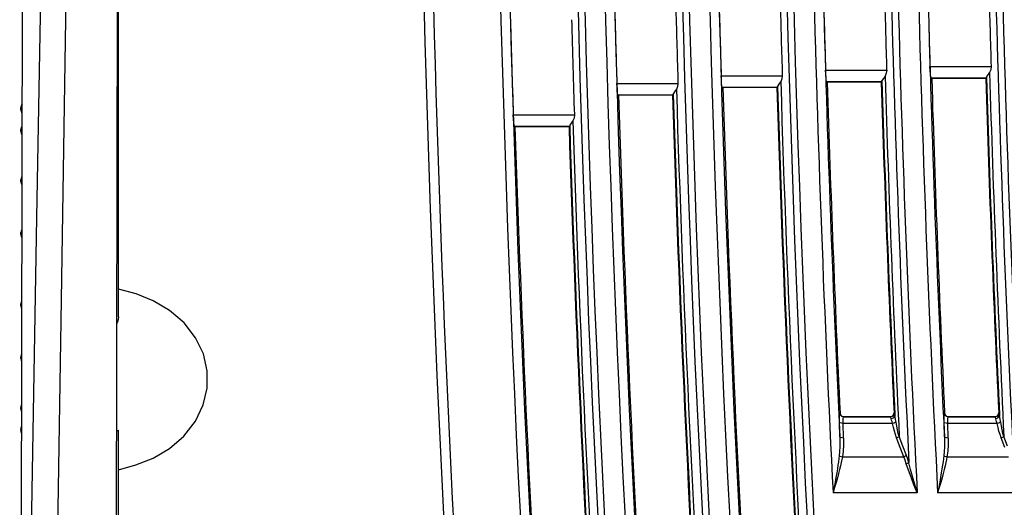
# Model space of a CAD drawing. Header units: millimetres. Extents: x 0 to 700, y 0 to 600.
# Tile 56 of 65: x 514 to 566, y 324 to 350. Entities that reach past the tile are written whole.
import ezdxf

# ---------------------------------------------------------------- set-up
doc = ezdxf.new("R2010")
doc.units = ezdxf.units.MM
doc.header["$LTSCALE"] = 39.111111
doc.layers.get('0').update_dxf_attribs({"linetype": 'CONTINUOUS'})

msp = doc.modelspace()

# ---------------------------------------------------------------- linework, layer by layer
at = {"color": 7, "linetype": 'CONTINUOUS'}
for p, q in [((518.956, 379.38), (518.761, 282.176)), ((518.96, 334.143), (518.96, 378.077)), ((513.93, 366.364), (513.762, 282.923)), ((514.661, 339.386), (515.025, 359.119)), ((515.959, 335.048), (516.309, 356.988)), ((561.669, 347.33), (564.886, 347.33)), ((561.679, 347.111), (561.669, 347.33)), ((564.886, 347.33), (564.866, 347.159)), ((550.679, 346.846), (553.895, 346.846)), ((550.688, 346.627), (550.679, 346.846)), ((553.876, 346.675), (553.813, 346.527)), ((553.895, 346.846), (553.876, 346.675)), ((556.172, 347.142), (559.389, 347.142)), ((556.182, 346.923), (556.172, 347.142)), ((556.196, 346.733), (556.182, 346.923)), ((556.213, 346.6), (556.196, 346.733)), ((559.17, 346.61), (559.231, 346.704)), ((559.231, 346.704), (559.307, 346.824)), ((559.369, 346.971), (559.307, 346.824)), ((559.389, 347.142), (559.369, 346.971)), ((561.693, 346.921), (561.679, 347.111)), ((561.709, 346.788), (561.693, 346.921)), ((561.726, 346.731), (561.709, 346.788)), ((561.726, 346.731), (564.632, 346.731)), ((561.758, 346.701), (561.726, 346.731)), ((564.602, 346.701), (561.758, 346.701)), ((564.602, 346.701), (564.632, 346.731)), ((564.635, 346.736), (564.632, 346.731)), ((564.638, 346.743), (564.635, 346.736)), ((564.638, 346.743), (564.667, 346.798)), ((564.667, 346.798), (564.727, 346.892)), ((564.727, 346.892), (564.804, 347.012)), ((564.866, 347.159), (564.804, 347.012)), ((545.188, 346.441), (548.405, 346.441)), ((545.198, 346.223), (545.188, 346.441)), ((545.212, 346.033), (545.198, 346.223)), ((548.385, 346.271), (548.323, 346.123)), ((548.405, 346.441), (548.385, 346.271)), ((550.702, 346.437), (550.688, 346.627)), ((550.719, 346.304), (550.702, 346.437)), ((550.736, 346.247), (550.719, 346.304)), ((550.736, 346.247), (553.642, 346.247)), ((550.768, 346.216), (550.736, 346.247)), ((553.612, 346.216), (550.768, 346.216)), ((553.612, 346.216), (553.642, 346.247)), ((553.644, 346.252), (553.642, 346.247)), ((553.647, 346.259), (553.644, 346.252)), ((553.647, 346.259), (553.676, 346.314)), ((553.676, 346.314), (553.737, 346.407)), ((553.737, 346.407), (553.813, 346.527)), ((556.229, 346.543), (556.213, 346.6)), ((556.229, 346.543), (559.135, 346.543)), ((556.261, 346.512), (556.229, 346.543)), ((559.105, 346.512), (556.261, 346.512)), ((559.105, 346.512), (559.135, 346.543)), ((559.138, 346.548), (559.135, 346.543)), ((559.141, 346.555), (559.138, 346.548)), ((559.141, 346.555), (559.17, 346.61)), ((545.229, 345.899), (545.212, 346.033)), ((545.246, 345.843), (545.229, 345.899)), ((545.246, 345.843), (548.151, 345.843)), ((545.277, 345.812), (545.246, 345.843)), ((548.122, 345.812), (545.277, 345.812)), ((548.122, 345.812), (548.151, 345.843)), ((548.154, 345.847), (548.151, 345.843)), ((548.157, 345.855), (548.154, 345.847)), ((548.157, 345.855), (548.186, 345.91)), ((548.186, 345.91), (548.247, 346.003)), ((548.247, 346.003), (548.323, 346.123)), ((513.828, 345.127), (513.826, 345.104)), ((513.826, 345.102), (513.827, 345.105)), ((513.827, 345.116), (513.828, 345.121)), ((513.827, 345.111), (513.827, 345.116)), ((513.827, 345.105), (513.827, 345.111)), ((513.831, 345.154), (513.828, 345.127)), ((513.828, 345.121), (513.829, 345.131)), ((513.829, 345.112), (513.828, 345.108)), ((513.828, 345.108), (513.828, 345.105)), ((513.828, 345.105), (513.828, 345.102)), ((513.829, 345.131), (513.83, 345.146)), ((513.83, 345.118), (513.829, 345.112)), ((513.83, 345.146), (513.832, 345.161)), ((513.831, 345.131), (513.83, 345.118)), ((513.834, 345.182), (513.831, 345.154)), ((513.833, 345.144), (513.831, 345.131)), ((513.833, 345.174), (513.835, 345.186)), ((513.834, 345.156), (513.833, 345.144)), ((513.838, 345.212), (513.834, 345.182)), ((513.836, 345.172), (513.834, 345.156)), ((513.835, 345.186), (513.837, 345.2)), ((513.837, 345.187), (513.836, 345.172)), ((513.837, 345.205), (513.838, 345.209)), ((513.837, 345.2), (513.837, 345.205)), ((513.838, 345.197), (513.837, 345.187)), ((513.841, 345.234), (513.838, 345.212)), ((513.838, 345.212), (513.839, 345.215)), ((513.838, 345.209), (513.838, 345.212)), ((513.839, 345.202), (513.838, 345.197)), ((513.839, 345.218), (513.84, 345.218)), ((513.839, 345.217), (513.839, 345.218)), ((513.839, 345.215), (513.839, 345.217)), ((513.84, 345.216), (513.839, 345.212)), ((513.839, 345.212), (513.839, 345.208)), ((513.839, 345.208), (513.839, 345.202)), ((513.856, 345.286), (513.84, 345.217)), ((513.84, 345.218), (513.84, 345.217)), ((513.84, 345.217), (513.84, 345.216)), ((513.846, 345.258), (513.841, 345.234)), ((513.854, 345.282), (513.846, 345.258)), ((513.864, 345.309), (513.854, 345.282)), ((513.888, 345.346), (513.856, 345.286)), ((513.879, 345.337), (513.864, 345.309)), ((513.888, 345.351), (513.879, 345.337)), ((513.824, 345.065), (513.826, 345.097)), ((513.825, 345.083), (513.824, 345.065)), ((513.824, 345.061), (513.824, 345.065)), ((513.824, 345.061), (513.825, 345.056)), ((513.826, 345.104), (513.825, 345.083)), ((513.825, 345.056), (513.826, 345.035)), ((513.826, 345.099), (513.826, 345.102)), ((513.826, 345.098), (513.826, 345.099)), ((513.827, 345.098), (513.826, 345.097)), ((513.826, 345.097), (513.826, 345.098)), ((513.826, 345.097), (513.826, 345.097)), ((513.826, 345.035), (513.829, 345.012)), ((513.828, 345.102), (513.827, 345.1)), ((513.827, 345.1), (513.827, 345.098)), ((513.829, 345.012), (513.835, 344.987)), ((513.835, 344.987), (513.843, 344.962)), ((513.843, 344.962), (513.853, 344.937)), ((513.853, 344.937), (513.865, 344.914)), ((513.865, 344.914), (513.88, 344.89)), ((513.88, 344.89), (513.887, 344.882)), ((539.737, 344.779), (542.954, 344.779)), ((539.747, 344.561), (539.737, 344.779)), ((542.934, 344.609), (542.872, 344.461)), ((542.954, 344.779), (542.934, 344.609)), ((513.84, 344.081), (513.834, 344.047)), ((513.84, 344.079), (513.834, 344.043)), ((513.848, 344.114), (513.84, 344.081)), ((513.847, 344.112), (513.84, 344.079)), ((513.856, 344.111), (513.84, 344.052)), ((513.86, 344.148), (513.847, 344.112)), ((513.861, 344.15), (513.848, 344.114)), ((513.885, 344.159), (513.856, 344.111)), ((513.877, 344.182), (513.86, 344.148)), ((513.878, 344.184), (513.861, 344.15)), ((513.885, 344.195), (513.877, 344.182)), ((513.885, 344.195), (513.878, 344.184)), ((539.761, 344.371), (539.747, 344.561)), ((539.778, 344.238), (539.761, 344.371)), ((539.795, 344.181), (539.778, 344.238)), ((539.795, 344.181), (542.701, 344.181)), ((539.827, 344.15), (539.795, 344.181)), ((542.671, 344.15), (539.827, 344.15)), ((542.671, 344.15), (542.701, 344.181)), ((542.704, 344.185), (542.701, 344.181)), ((542.707, 344.193), (542.704, 344.185)), ((542.707, 344.193), (542.736, 344.248)), ((542.736, 344.248), (542.796, 344.341)), ((542.796, 344.341), (542.872, 344.461)), ((513.826, 343.958), (513.824, 343.92)), ((513.824, 343.92), (513.826, 343.948)), ((513.824, 343.919), (513.824, 343.922)), ((513.824, 343.92), (513.825, 343.904)), ((513.824, 343.919), (513.825, 343.893)), ((513.825, 343.904), (513.826, 343.888)), ((513.825, 343.893), (513.832, 343.85)), ((513.83, 344.005), (513.826, 343.958)), ((513.829, 343.999), (513.826, 343.957)), ((513.826, 343.956), (513.827, 343.962)), ((513.826, 343.952), (513.826, 343.956)), ((513.826, 343.948), (513.826, 343.952)), ((513.826, 343.945), (513.826, 343.948)), ((513.826, 343.943), (513.826, 343.945)), ((513.827, 343.941), (513.826, 343.943)), ((513.827, 343.97), (513.828, 343.976)), ((513.827, 343.962), (513.827, 343.97)), ((513.827, 343.94), (513.827, 343.941)), ((513.828, 343.94), (513.827, 343.94)), ((513.828, 343.987), (513.829, 343.993)), ((513.828, 343.982), (513.828, 343.987)), ((513.828, 343.976), (513.828, 343.982)), ((513.829, 343.945), (513.828, 343.943)), ((513.828, 343.943), (513.828, 343.941)), ((513.828, 343.941), (513.828, 343.94)), ((513.834, 344.043), (513.829, 343.999)), ((513.829, 343.993), (513.83, 344.001)), ((513.83, 343.949), (513.829, 343.945)), ((513.834, 344.047), (513.83, 344.005)), ((513.83, 344.008), (513.831, 344.016)), ((513.83, 344.001), (513.83, 344.008)), ((513.831, 343.953), (513.83, 343.949)), ((513.831, 344.016), (513.832, 344.023)), ((513.832, 343.963), (513.831, 343.958)), ((513.831, 343.958), (513.831, 343.953)), ((513.831, 343.854), (513.832, 343.846)), ((513.832, 344.023), (513.833, 344.029)), ((513.833, 343.969), (513.832, 343.963)), ((513.832, 343.85), (513.844, 343.809)), ((513.832, 343.846), (513.841, 343.816)), ((513.833, 344.034), (513.834, 344.039)), ((513.833, 344.029), (513.833, 344.034)), ((513.834, 343.974), (513.833, 343.969)), ((513.834, 344.039), (513.835, 344.044)), ((513.835, 343.986), (513.834, 343.979)), ((513.834, 343.979), (513.834, 343.974)), ((513.835, 344.044), (513.836, 344.049)), ((513.836, 343.994), (513.835, 343.986)), ((513.836, 344.049), (513.837, 344.053)), ((513.837, 344.003), (513.836, 343.994)), ((513.837, 344.056), (513.838, 344.058)), ((513.837, 344.053), (513.837, 344.056)), ((513.838, 344.016), (513.837, 344.01)), ((513.837, 344.01), (513.837, 344.003)), ((513.838, 344.059), (513.839, 344.06)), ((513.838, 344.058), (513.838, 344.059)), ((513.839, 344.028), (513.838, 344.021)), ((513.838, 344.021), (513.838, 344.016)), ((513.839, 344.06), (513.839, 344.059)), ((513.839, 344.059), (513.839, 344.058)), ((513.839, 344.058), (513.84, 344.056)), ((513.84, 344.048), (513.839, 344.043)), ((513.839, 344.043), (513.839, 344.036)), ((513.839, 344.036), (513.839, 344.028)), ((513.84, 344.056), (513.84, 344.054)), ((513.84, 344.054), (513.84, 344.052)), ((513.84, 344.052), (513.84, 344.048)), ((513.841, 343.816), (513.853, 343.786)), ((513.844, 343.809), (513.86, 343.772)), ((513.853, 343.786), (513.87, 343.756)), ((513.86, 343.772), (513.882, 343.737)), ((513.87, 343.756), (513.884, 343.735)), ((513.882, 343.737), (513.884, 343.734)), ((513.858, 341.491), (513.843, 341.45)), ((513.878, 341.53), (513.858, 341.491)), ((513.88, 341.532), (513.878, 341.53)), ((513.825, 341.305), (513.824, 341.283)), ((513.824, 341.283), (513.826, 341.3)), ((513.824, 341.282), (513.824, 341.283)), ((513.824, 341.282), (513.825, 341.264)), ((513.828, 341.359), (513.825, 341.305)), ((513.825, 341.264), (513.827, 341.234)), ((513.826, 341.311), (513.827, 341.319)), ((513.826, 341.301), (513.826, 341.311)), ((513.826, 341.296), (513.826, 341.301)), ((513.826, 341.292), (513.826, 341.296)), ((513.827, 341.287), (513.826, 341.292)), ((513.827, 341.335), (513.828, 341.341)), ((513.827, 341.327), (513.827, 341.335)), ((513.827, 341.319), (513.827, 341.327)), ((513.827, 341.282), (513.827, 341.287)), ((513.828, 341.279), (513.827, 341.282)), ((513.827, 341.234), (513.832, 341.201)), ((513.834, 341.408), (513.828, 341.359)), ((513.828, 341.346), (513.829, 341.352)), ((513.828, 341.341), (513.828, 341.346)), ((513.828, 341.277), (513.828, 341.279)), ((513.828, 341.276), (513.828, 341.277)), ((513.829, 341.276), (513.828, 341.276)), ((513.829, 341.352), (513.83, 341.358)), ((513.83, 341.276), (513.829, 341.276)), ((513.83, 341.365), (513.831, 341.371)), ((513.83, 341.358), (513.83, 341.365)), ((513.831, 341.28), (513.83, 341.278)), ((513.83, 341.278), (513.83, 341.276)), ((513.831, 341.371), (513.832, 341.377)), ((513.832, 341.282), (513.831, 341.28)), ((513.832, 341.377), (513.833, 341.381)), ((513.833, 341.285), (513.832, 341.282)), ((513.832, 341.201), (513.84, 341.169)), ((513.833, 341.384), (513.834, 341.387)), ((513.833, 341.381), (513.833, 341.384)), ((513.834, 341.292), (513.833, 341.288)), ((513.833, 341.288), (513.833, 341.285)), ((513.843, 341.45), (513.834, 341.408)), ((513.834, 341.387), (513.835, 341.389)), ((513.835, 341.298), (513.834, 341.292)), ((513.835, 341.389), (513.836, 341.391)), ((513.836, 341.304), (513.835, 341.298)), ((513.836, 341.391), (513.837, 341.392)), ((513.837, 341.311), (513.836, 341.304)), ((513.837, 341.392), (513.837, 341.392)), ((513.837, 341.392), (513.838, 341.391)), ((513.838, 341.324), (513.837, 341.318)), ((513.837, 341.318), (513.837, 341.311)), ((513.838, 341.391), (513.838, 341.39)), ((513.838, 341.39), (513.839, 341.387)), ((513.839, 341.335), (513.838, 341.329)), ((513.838, 341.329), (513.838, 341.324)), ((513.839, 341.387), (513.839, 341.382)), ((513.839, 341.382), (513.839, 341.377)), ((513.839, 341.377), (513.84, 341.372)), ((513.84, 341.356), (513.839, 341.349)), ((513.839, 341.349), (513.839, 341.342)), ((513.839, 341.342), (513.839, 341.335)), ((513.856, 341.405), (513.84, 341.367)), ((513.84, 341.372), (513.84, 341.367)), ((513.84, 341.367), (513.84, 341.362)), ((513.84, 341.362), (513.84, 341.356)), ((513.84, 341.169), (513.853, 341.136)), ((513.853, 341.136), (513.87, 341.103)), ((513.88, 341.429), (513.856, 341.405)), ((513.87, 341.103), (513.879, 341.09)), ((513.87, 341.103), (513.879, 341.09)), ((514.321, 319.398), (514.661, 339.386)), ((513.825, 338.537), (513.824, 338.518)), ((513.824, 338.518), (513.826, 338.525)), ((513.824, 338.519), (513.824, 338.508)), ((513.824, 338.509), (513.826, 338.467)), ((513.824, 338.508), (513.827, 338.464)), ((513.827, 338.585), (513.825, 338.536)), ((513.827, 338.588), (513.826, 338.559)), ((513.826, 338.537), (513.827, 338.546)), ((513.826, 338.531), (513.826, 338.537)), ((513.826, 338.526), (513.826, 338.531)), ((513.826, 338.52), (513.826, 338.526)), ((513.826, 338.515), (513.826, 338.52)), ((513.827, 338.508), (513.826, 338.515)), ((513.826, 338.467), (513.832, 338.426)), ((513.833, 338.628), (513.827, 338.588)), ((513.832, 338.626), (513.827, 338.585)), ((513.827, 338.554), (513.828, 338.561)), ((513.827, 338.546), (513.827, 338.554)), ((513.827, 338.501), (513.827, 338.508)), ((513.828, 338.496), (513.827, 338.501)), ((513.827, 338.464), (513.832, 338.423)), ((513.828, 338.571), (513.829, 338.575)), ((513.828, 338.566), (513.828, 338.571)), ((513.828, 338.561), (513.828, 338.566)), ((513.828, 338.492), (513.828, 338.496)), ((513.828, 338.49), (513.828, 338.492)), ((513.829, 338.487), (513.828, 338.49)), ((513.829, 338.575), (513.83, 338.58)), ((513.83, 338.485), (513.829, 338.487)), ((513.83, 338.585), (513.831, 338.589)), ((513.83, 338.58), (513.83, 338.585)), ((513.831, 338.483), (513.83, 338.485)), ((513.831, 338.589), (513.832, 338.592)), ((513.832, 338.483), (513.831, 338.482)), ((513.831, 338.482), (513.831, 338.483)), ((513.842, 338.668), (513.832, 338.626)), ((513.832, 338.592), (513.833, 338.594)), ((513.833, 338.483), (513.832, 338.483)), ((513.832, 338.426), (513.843, 338.384)), ((513.832, 338.423), (513.844, 338.381)), ((513.842, 338.67), (513.833, 338.628)), ((513.833, 338.595), (513.834, 338.596)), ((513.833, 338.594), (513.833, 338.595)), ((513.834, 338.485), (513.833, 338.483)), ((513.834, 338.596), (513.835, 338.596)), ((513.835, 338.49), (513.834, 338.487)), ((513.834, 338.487), (513.834, 338.485)), ((513.835, 338.596), (513.836, 338.595)), ((513.836, 338.495), (513.835, 338.49)), ((513.836, 338.595), (513.837, 338.593)), ((513.837, 338.5), (513.836, 338.495)), ((513.837, 338.593), (513.837, 338.59)), ((513.837, 338.59), (513.838, 338.587)), ((513.838, 338.51), (513.837, 338.505)), ((513.837, 338.505), (513.837, 338.5)), ((513.838, 338.587), (513.838, 338.585)), ((513.838, 338.585), (513.839, 338.581)), ((513.839, 338.521), (513.838, 338.515)), ((513.838, 338.515), (513.838, 338.51)), ((513.839, 338.581), (513.839, 338.576)), ((513.839, 338.576), (513.839, 338.569)), ((513.839, 338.569), (513.84, 338.563)), ((513.84, 338.546), (513.839, 338.539)), ((513.839, 338.539), (513.839, 338.53)), ((513.839, 338.53), (513.839, 338.521)), ((513.856, 338.568), (513.84, 338.553)), ((513.84, 338.563), (513.84, 338.558)), ((513.84, 338.558), (513.84, 338.552)), ((513.84, 338.552), (513.84, 338.546)), ((513.86, 338.715), (513.842, 338.67)), ((513.859, 338.714), (513.842, 338.668)), ((513.843, 338.384), (513.861, 338.341)), ((513.844, 338.381), (513.862, 338.34)), ((513.874, 338.575), (513.856, 338.568)), ((513.874, 338.74), (513.859, 338.714)), ((513.874, 338.74), (513.86, 338.715)), ((513.861, 338.341), (513.873, 338.32)), ((513.862, 338.34), (513.873, 338.32)), ((519.884, 335.36), (518.96, 335.609)), ((520.792, 334.993), (519.884, 335.36)), ((513.827, 334.844), (513.824, 334.8)), ((513.824, 334.8), (513.824, 334.788)), ((513.824, 334.788), (513.825, 334.769)), ((513.824, 334.788), (513.826, 334.781)), ((513.825, 334.769), (513.827, 334.72)), ((513.826, 334.793), (513.827, 334.799)), ((513.826, 334.787), (513.826, 334.793)), ((513.826, 334.782), (513.826, 334.787)), ((513.826, 334.776), (513.826, 334.782)), ((513.826, 334.77), (513.826, 334.776)), ((513.827, 334.762), (513.826, 334.77)), ((513.832, 334.884), (513.827, 334.844)), ((513.827, 334.812), (513.828, 334.815)), ((513.827, 334.806), (513.827, 334.812)), ((513.827, 334.799), (513.827, 334.806)), ((513.827, 334.753), (513.827, 334.762)), ((513.828, 334.747), (513.827, 334.753)), ((513.828, 334.818), (513.829, 334.82)), ((513.828, 334.815), (513.828, 334.818)), ((513.828, 334.742), (513.828, 334.747)), ((513.828, 334.737), (513.828, 334.742)), ((513.829, 334.82), (513.83, 334.823)), ((513.83, 334.824), (513.831, 334.825)), ((513.83, 334.823), (513.83, 334.824)), ((513.831, 334.825), (513.832, 334.825)), ((513.844, 334.926), (513.832, 334.884)), ((513.832, 334.825), (513.833, 334.824)), ((513.833, 334.824), (513.833, 334.823)), ((513.833, 334.823), (513.834, 334.821)), ((513.834, 334.821), (513.835, 334.818)), ((513.835, 334.818), (513.836, 334.813)), ((513.836, 334.813), (513.837, 334.808)), ((513.837, 334.808), (513.837, 334.803)), ((513.837, 334.803), (513.838, 334.798)), ((513.838, 334.798), (513.838, 334.793)), ((513.838, 334.793), (513.839, 334.787)), ((513.839, 334.787), (513.839, 334.778)), ((513.839, 334.778), (513.839, 334.769)), ((513.839, 334.769), (513.84, 334.762)), ((513.84, 334.745), (513.839, 334.738)), ((513.84, 334.762), (513.84, 334.755)), ((513.856, 334.741), (513.84, 334.756)), ((513.84, 334.755), (513.84, 334.75)), ((513.84, 334.75), (513.84, 334.745)), ((513.862, 334.968), (513.844, 334.926)), ((513.867, 334.977), (513.862, 334.968)), ((515.621, 312.788), (515.959, 335.048)), ((521.652, 334.486), (520.792, 334.993)), ((513.827, 334.72), (513.833, 334.679)), ((513.829, 334.732), (513.828, 334.737)), ((513.83, 334.728), (513.829, 334.732)), ((513.83, 334.723), (513.83, 334.728)), ((513.831, 334.719), (513.83, 334.723)), ((513.832, 334.716), (513.831, 334.719)), ((513.833, 334.714), (513.832, 334.716)), ((513.833, 334.712), (513.833, 334.714)), ((513.834, 334.712), (513.833, 334.712)), ((513.833, 334.679), (513.842, 334.638)), ((513.835, 334.712), (513.834, 334.712)), ((513.836, 334.713), (513.835, 334.712)), ((513.837, 334.715), (513.836, 334.713)), ((513.838, 334.72), (513.837, 334.717)), ((513.837, 334.717), (513.837, 334.715)), ((513.839, 334.727), (513.838, 334.723)), ((513.838, 334.723), (513.838, 334.72)), ((513.839, 334.738), (513.839, 334.732)), ((513.839, 334.732), (513.839, 334.727)), ((513.842, 334.638), (513.86, 334.593)), ((513.866, 334.736), (513.856, 334.741)), ((513.86, 334.593), (513.866, 334.582)), ((522.414, 333.831), (521.652, 334.486)), ((518.912, 333.889), (518.864, 333.804)), ((518.948, 334.008), (518.912, 333.889)), ((518.96, 334.143), (518.948, 334.008)), ((523.022, 333.048), (522.414, 333.831)), ((523.428, 332.193), (523.022, 333.048)), ((513.853, 332.172), (513.84, 332.139)), ((513.852, 332.171), (513.84, 332.137)), ((513.861, 332.188), (513.852, 332.171)), ((523.631, 331.298), (523.428, 332.193)), ((513.825, 332.044), (513.824, 332.024)), ((513.824, 332.025), (513.824, 332.025)), ((513.824, 332.024), (513.826, 332.006)), ((513.824, 332.024), (513.824, 332.024)), ((513.824, 332.023), (513.825, 332.002)), ((513.827, 332.074), (513.825, 332.042)), ((513.825, 332.002), (513.828, 331.948)), ((513.826, 332.016), (513.827, 332.021)), ((513.826, 332.011), (513.826, 332.016)), ((513.826, 332.007), (513.826, 332.011)), ((513.826, 332.002), (513.826, 332.007)), ((513.826, 331.996), (513.826, 332.002)), ((513.827, 331.988), (513.826, 331.996)), ((513.832, 332.106), (513.827, 332.074)), ((513.831, 332.104), (513.827, 332.072)), ((513.827, 332.026), (513.828, 332.029)), ((513.827, 332.021), (513.827, 332.026)), ((513.827, 331.979), (513.827, 331.988)), ((513.828, 331.972), (513.827, 331.979)), ((513.828, 332.031), (513.829, 332.032)), ((513.828, 332.03), (513.828, 332.031)), ((513.828, 332.029), (513.828, 332.03)), ((513.828, 331.966), (513.828, 331.972)), ((513.828, 331.961), (513.828, 331.966)), ((513.829, 331.955), (513.828, 331.961)), ((513.828, 331.948), (513.834, 331.901)), ((513.829, 332.032), (513.83, 332.031)), ((513.83, 331.948), (513.829, 331.955)), ((513.83, 332.031), (513.83, 332.03)), ((513.83, 332.03), (513.831, 332.028)), ((513.831, 331.942), (513.83, 331.948)), ((513.84, 332.137), (513.831, 332.104)), ((513.831, 332.028), (513.832, 332.026)), ((513.831, 331.936), (513.831, 331.942)), ((513.832, 331.931), (513.831, 331.936)), ((513.84, 332.139), (513.832, 332.106)), ((513.832, 332.026), (513.833, 332.023)), ((513.833, 331.927), (513.832, 331.931)), ((513.833, 332.023), (513.833, 332.02)), ((513.833, 332.02), (513.834, 332.016)), ((513.834, 331.923), (513.833, 331.927)), ((513.834, 332.016), (513.835, 332.01)), ((513.834, 331.921), (513.834, 331.923)), ((513.835, 331.919), (513.834, 331.921)), ((513.834, 331.901), (513.843, 331.859)), ((513.835, 332.01), (513.836, 332.004)), ((513.836, 331.917), (513.835, 331.919)), ((513.836, 332.004), (513.837, 331.997)), ((513.837, 331.916), (513.836, 331.917)), ((513.837, 331.997), (513.837, 331.99)), ((513.837, 331.99), (513.838, 331.984)), ((513.838, 331.917), (513.837, 331.916)), ((513.837, 331.916), (513.837, 331.916)), ((513.838, 331.984), (513.838, 331.979)), ((513.838, 331.979), (513.839, 331.973)), ((513.839, 331.921), (513.838, 331.918)), ((513.838, 331.918), (513.838, 331.917)), ((513.839, 331.973), (513.839, 331.966)), ((513.839, 331.966), (513.839, 331.958)), ((513.839, 331.958), (513.84, 331.951)), ((513.84, 331.936), (513.839, 331.931)), ((513.839, 331.931), (513.839, 331.925)), ((513.839, 331.925), (513.839, 331.921)), ((513.84, 331.951), (513.84, 331.946)), ((513.84, 331.946), (513.84, 331.941)), ((513.84, 331.941), (513.84, 331.936)), ((513.856, 331.904), (513.84, 331.941)), ((513.843, 331.859), (513.857, 331.818)), ((513.861, 331.899), (513.856, 331.904)), ((513.857, 331.818), (513.86, 331.812)), ((523.63, 330.4), (523.631, 331.298)), ((523.425, 329.506), (523.63, 330.4)), ((513.825, 329.403), (513.824, 329.388)), ((513.824, 329.388), (513.824, 329.386)), ((513.824, 329.386), (513.826, 329.359)), ((513.824, 329.386), (513.826, 329.346)), ((513.832, 329.458), (513.825, 329.415)), ((513.827, 329.432), (513.825, 329.403)), ((513.825, 329.415), (513.825, 329.408)), ((513.826, 329.364), (513.827, 329.366)), ((513.826, 329.362), (513.826, 329.364)), ((513.826, 329.36), (513.826, 329.362)), ((513.826, 329.356), (513.826, 329.36)), ((513.826, 329.352), (513.826, 329.356)), ((513.827, 329.346), (513.826, 329.352)), ((513.826, 329.346), (513.83, 329.3)), ((513.832, 329.461), (513.827, 329.432)), ((513.827, 329.367), (513.828, 329.367)), ((513.827, 329.366), (513.827, 329.367)), ((513.827, 329.338), (513.827, 329.346)), ((513.828, 329.332), (513.827, 329.338)), ((513.828, 329.367), (513.828, 329.367)), ((513.828, 329.367), (513.828, 329.365)), ((513.828, 329.365), (513.829, 329.363)), ((513.828, 329.326), (513.828, 329.332)), ((513.828, 329.321), (513.828, 329.326)), ((513.829, 329.314), (513.828, 329.321)), ((513.829, 329.363), (513.83, 329.36)), ((513.83, 329.307), (513.829, 329.314)), ((513.83, 329.36), (513.83, 329.355)), ((513.83, 329.355), (513.831, 329.35)), ((513.83, 329.3), (513.83, 329.307)), ((513.831, 329.292), (513.83, 329.3)), ((513.83, 329.3), (513.835, 329.258)), ((513.831, 329.35), (513.832, 329.345)), ((513.832, 329.285), (513.831, 329.292)), ((513.841, 329.491), (513.832, 329.461)), ((513.832, 329.459), (513.832, 329.458)), ((513.832, 329.345), (513.833, 329.34)), ((513.833, 329.279), (513.832, 329.285)), ((513.833, 329.34), (513.833, 329.335)), ((513.833, 329.335), (513.834, 329.329)), ((513.833, 329.274), (513.833, 329.279)), ((513.834, 329.269), (513.833, 329.274)), ((513.834, 329.329), (513.835, 329.322)), ((513.835, 329.264), (513.834, 329.269)), ((513.835, 329.322), (513.836, 329.314)), ((513.836, 329.259), (513.835, 329.264)), ((513.835, 329.258), (513.84, 329.225)), ((513.836, 329.314), (513.837, 329.306)), ((513.837, 329.255), (513.836, 329.259)), ((513.837, 329.306), (513.837, 329.299)), ((513.837, 329.299), (513.838, 329.292)), ((513.837, 329.252), (513.837, 329.255)), ((513.838, 329.249), (513.837, 329.252)), ((513.838, 329.292), (513.838, 329.287)), ((513.838, 329.287), (513.839, 329.282)), ((513.838, 329.248), (513.838, 329.249)), ((513.839, 329.248), (513.838, 329.248)), ((513.839, 329.282), (513.839, 329.276)), ((513.839, 329.276), (513.839, 329.269)), ((513.839, 329.269), (513.84, 329.263)), ((513.84, 329.251), (513.839, 329.249)), ((513.839, 329.249), (513.839, 329.248)), ((513.839, 329.248), (513.839, 329.248)), ((513.84, 329.263), (513.84, 329.259)), ((513.84, 329.259), (513.84, 329.256)), ((513.84, 329.256), (513.84, 329.254)), ((513.855, 329.201), (513.84, 329.256)), ((513.84, 329.254), (513.84, 329.251)), ((513.84, 329.225), (513.848, 329.192)), ((513.853, 329.522), (513.841, 329.491)), ((513.848, 329.192), (513.855, 329.174)), ((513.856, 329.527), (513.853, 329.522)), ((523.017, 328.653), (523.425, 329.506)), ((556.907, 328.995), (556.914, 329.045)), ((556.914, 329.045), (556.922, 329.067)), ((556.922, 329.067), (556.933, 329.079)), ((556.952, 328.972), (556.922, 329.067)), ((556.933, 329.079), (556.963, 328.983)), ((559.755, 328.994), (559.778, 329.098)), ((559.79, 329.086), (559.766, 328.983)), ((559.79, 329.086), (559.778, 329.098)), ((559.805, 329.046), (559.79, 329.086)), ((559.822, 328.956), (559.805, 329.046)), ((562.413, 328.995), (562.42, 329.045)), ((562.42, 329.045), (562.428, 329.067)), ((562.428, 329.067), (562.439, 329.079)), ((562.458, 328.972), (562.428, 329.067)), ((562.439, 329.079), (562.469, 328.983)), ((565.261, 328.994), (565.284, 329.098)), ((565.296, 329.086), (565.273, 328.983)), ((565.296, 329.086), (565.284, 329.098)), ((565.311, 329.046), (565.296, 329.086)), ((565.328, 328.956), (565.311, 329.046)), ((522.409, 327.872), (523.017, 328.653)), ((556.9, 328.822), (556.902, 328.92)), ((556.9, 328.707), (556.9, 328.822)), ((556.901, 328.59), (556.9, 328.707)), ((556.933, 328.562), (556.901, 328.59)), ((556.92, 327.83), (556.901, 328.59)), ((556.902, 328.92), (556.907, 328.995)), ((557.005, 328.542), (556.933, 328.562)), ((557.025, 328.903), (556.952, 328.972)), ((556.963, 328.983), (557.036, 328.914)), ((557.101, 328.537), (557.005, 328.542)), ((557.121, 328.877), (557.025, 328.903)), ((557.036, 328.914), (557.133, 328.889)), ((557.099, 328.702), (557.101, 328.772)), ((557.099, 328.619), (557.099, 328.702)), ((557.101, 328.537), (557.099, 328.619)), ((557.101, 328.772), (557.106, 328.826)), ((559.7, 328.537), (557.101, 328.537)), ((557.119, 327.765), (557.101, 328.537)), ((557.106, 328.826), (557.113, 328.861)), ((557.113, 328.861), (557.121, 328.877)), ((557.121, 328.877), (557.133, 328.889)), ((559.591, 328.877), (557.121, 328.877)), ((557.133, 328.889), (559.579, 328.889)), ((559.579, 328.889), (559.682, 328.917)), ((559.591, 328.877), (559.579, 328.889)), ((559.693, 328.906), (559.591, 328.877)), ((559.606, 328.849), (559.591, 328.877)), ((559.622, 328.784), (559.606, 328.849)), ((559.722, 328.811), (559.622, 328.784)), ((559.642, 328.714), (559.622, 328.784)), ((559.671, 328.631), (559.642, 328.714)), ((559.7, 328.537), (559.671, 328.631)), ((559.682, 328.917), (559.755, 328.994)), ((559.766, 328.983), (559.693, 328.906)), ((559.777, 328.555), (559.7, 328.537)), ((559.744, 328.323), (559.7, 328.537)), ((559.795, 328.874), (559.722, 328.811)), ((559.842, 328.58), (559.777, 328.555)), ((559.822, 328.956), (559.795, 328.874)), ((559.838, 328.857), (559.822, 328.956)), ((559.861, 328.74), (559.838, 328.857)), ((559.884, 328.608), (559.842, 328.58)), ((559.884, 328.608), (559.861, 328.74)), ((559.92, 328.395), (559.884, 328.608)), ((562.406, 328.822), (562.408, 328.92)), ((562.406, 328.706), (562.406, 328.822)), ((562.408, 328.59), (562.406, 328.706)), ((562.408, 328.92), (562.413, 328.995)), ((562.439, 328.562), (562.408, 328.59)), ((562.426, 327.83), (562.408, 328.59)), ((562.512, 328.542), (562.439, 328.562)), ((562.531, 328.903), (562.458, 328.972)), ((562.469, 328.983), (562.542, 328.914)), ((562.607, 328.537), (562.512, 328.542)), ((562.627, 328.877), (562.531, 328.903)), ((562.542, 328.914), (562.639, 328.889)), ((562.605, 328.702), (562.608, 328.772)), ((562.605, 328.619), (562.605, 328.702)), ((562.607, 328.537), (562.605, 328.619)), ((565.206, 328.537), (562.607, 328.537)), ((562.626, 327.765), (562.607, 328.537)), ((562.608, 328.772), (562.612, 328.826)), ((562.612, 328.826), (562.619, 328.861)), ((562.619, 328.861), (562.627, 328.877)), ((562.627, 328.877), (562.639, 328.889)), ((565.097, 328.877), (562.627, 328.877)), ((562.639, 328.889), (565.085, 328.889)), ((565.085, 328.889), (565.188, 328.917)), ((565.097, 328.877), (565.085, 328.889)), ((565.199, 328.906), (565.097, 328.877)), ((565.112, 328.849), (565.097, 328.877)), ((565.128, 328.784), (565.112, 328.849)), ((565.228, 328.811), (565.128, 328.784)), ((565.149, 328.714), (565.128, 328.784)), ((565.177, 328.631), (565.149, 328.714)), ((565.206, 328.537), (565.177, 328.631)), ((565.188, 328.917), (565.261, 328.994)), ((565.273, 328.983), (565.199, 328.906)), ((565.283, 328.555), (565.206, 328.537)), ((565.25, 328.323), (565.206, 328.537)), ((565.301, 328.874), (565.228, 328.811)), ((565.348, 328.58), (565.283, 328.555)), ((565.328, 328.956), (565.301, 328.874)), ((565.344, 328.857), (565.328, 328.956)), ((565.367, 328.741), (565.344, 328.857)), ((565.39, 328.609), (565.348, 328.58)), ((565.39, 328.609), (565.367, 328.741)), ((565.426, 328.395), (565.39, 328.609)), ((513.826, 328.27), (513.824, 328.247)), ((513.824, 328.247), (513.824, 328.243)), ((513.824, 328.243), (513.824, 328.24)), ((513.824, 328.24), (513.826, 328.21)), ((513.824, 328.24), (513.825, 328.22)), ((513.826, 328.275), (513.825, 328.261)), ((513.825, 328.225), (513.825, 328.221)), ((513.825, 328.221), (513.827, 328.197)), ((513.83, 328.301), (513.826, 328.275)), ((513.829, 328.296), (513.826, 328.27)), ((513.826, 328.211), (513.826, 328.211)), ((513.826, 328.21), (513.826, 328.211)), ((513.826, 328.211), (513.827, 328.21)), ((513.826, 328.208), (513.826, 328.21)), ((513.826, 328.206), (513.826, 328.208)), ((513.827, 328.202), (513.826, 328.206)), ((513.827, 328.21), (513.827, 328.208)), ((513.827, 328.208), (513.828, 328.206)), ((513.827, 328.196), (513.827, 328.202)), ((513.827, 328.198), (513.829, 328.172)), ((513.828, 328.191), (513.827, 328.196)), ((513.828, 328.206), (513.828, 328.203)), ((513.828, 328.203), (513.828, 328.2)), ((513.828, 328.2), (513.829, 328.196)), ((513.828, 328.186), (513.828, 328.191)), ((513.83, 328.168), (513.828, 328.182)), ((513.835, 328.323), (513.829, 328.296)), ((513.829, 328.196), (513.83, 328.184)), ((513.829, 328.174), (513.832, 328.142)), ((513.836, 328.327), (513.83, 328.301)), ((513.83, 328.184), (513.832, 328.17)), ((513.832, 328.17), (513.833, 328.159)), ((513.832, 328.148), (513.836, 328.113)), ((513.833, 328.139), (513.832, 328.146)), ((513.833, 328.159), (513.835, 328.145)), ((513.836, 328.114), (513.834, 328.127)), ((513.844, 328.351), (513.835, 328.323)), ((513.835, 328.145), (513.837, 328.129)), ((513.835, 328.119), (513.839, 328.089)), ((513.846, 328.354), (513.836, 328.327)), ((513.837, 328.129), (513.838, 328.116)), ((513.837, 328.102), (513.837, 328.107)), ((513.838, 328.099), (513.837, 328.102)), ((513.838, 328.116), (513.838, 328.112)), ((513.838, 328.112), (513.839, 328.107)), ((513.838, 328.096), (513.838, 328.099)), ((513.839, 328.093), (513.838, 328.096)), ((513.839, 328.107), (513.839, 328.103)), ((513.839, 328.103), (513.839, 328.098)), ((513.839, 328.098), (513.84, 328.094)), ((513.839, 328.091), (513.839, 328.093)), ((513.839, 328.089), (513.839, 328.091)), ((513.839, 328.091), (513.842, 328.07)), ((513.84, 328.089), (513.839, 328.089)), ((513.839, 328.089), (513.843, 328.067)), ((513.84, 328.094), (513.84, 328.092)), ((513.84, 328.092), (513.84, 328.09)), ((513.84, 328.09), (513.84, 328.089)), ((513.853, 328.036), (513.84, 328.09)), ((513.842, 328.07), (513.847, 328.047)), ((513.843, 328.067), (513.848, 328.044)), ((513.853, 328.371), (513.844, 328.351)), ((513.853, 328.371), (513.846, 328.354)), ((513.847, 328.047), (513.853, 328.028)), ((513.848, 328.044), (513.853, 328.028)), ((518.853, 328.135), (518.96, 328.175)), ((518.96, 282.354), (518.96, 328.175)), ((559.794, 328.126), (559.744, 328.323)), ((559.848, 327.943), (559.794, 328.126)), ((559.959, 328.197), (559.92, 328.395)), ((560.002, 328.013), (559.959, 328.197)), ((560.049, 327.843), (560.002, 328.013)), ((565.3, 328.126), (565.25, 328.323)), ((565.354, 327.943), (565.3, 328.126)), ((565.465, 328.197), (565.426, 328.395)), ((565.508, 328.013), (565.465, 328.197)), ((565.555, 327.843), (565.508, 328.013)), ((521.648, 327.219), (522.409, 327.872)), ((556.952, 327.793), (556.92, 327.83)), ((556.92, 327.83), (556.924, 327.556)), ((556.924, 327.556), (556.92, 327.299)), ((557.024, 327.777), (556.952, 327.793)), ((557.119, 327.765), (557.024, 327.777)), ((557.119, 327.765), (557.117, 327.407)), ((559.908, 327.773), (559.848, 327.943)), ((559.96, 327.794), (559.908, 327.773)), ((560.098, 327.275), (559.908, 327.773)), ((560.009, 327.817), (559.96, 327.794)), ((560.049, 327.843), (560.009, 327.817)), ((560.239, 327.345), (560.049, 327.843)), ((562.458, 327.793), (562.426, 327.83)), ((562.426, 327.83), (562.43, 327.556)), ((562.43, 327.556), (562.426, 327.299)), ((562.53, 327.777), (562.458, 327.793)), ((562.626, 327.765), (562.53, 327.777)), ((562.626, 327.765), (562.623, 327.407)), ((565.414, 327.773), (565.354, 327.943)), ((565.466, 327.794), (565.414, 327.773)), ((565.604, 327.275), (565.414, 327.773)), ((565.515, 327.818), (565.466, 327.794)), ((565.555, 327.843), (565.515, 327.818)), ((565.745, 327.345), (565.555, 327.843)), ((520.789, 326.714), (521.648, 327.219)), ((556.908, 327.058), (556.888, 326.833)), ((556.92, 327.299), (556.908, 327.058)), ((557.095, 327.079), (557.056, 326.778)), ((557.117, 327.407), (557.095, 327.079)), ((560.288, 326.778), (560.098, 327.275)), ((560.429, 326.848), (560.239, 327.345)), ((562.414, 327.058), (562.395, 326.833)), ((562.426, 327.299), (562.414, 327.058)), ((562.602, 327.079), (562.562, 326.778)), ((562.623, 327.407), (562.602, 327.079)), ((519.882, 326.347), (520.789, 326.714)), ((556.85, 326.517), (556.824, 326.336)), ((556.871, 326.682), (556.85, 326.517)), ((556.888, 326.833), (556.871, 326.682)), ((556.888, 326.833), (556.932, 326.81)), ((556.932, 326.81), (556.99, 326.791)), ((556.996, 326.471), (556.956, 326.296)), ((556.99, 326.791), (557.056, 326.778)), ((557.028, 326.631), (556.996, 326.471)), ((557.056, 326.778), (557.028, 326.631)), ((557.056, 326.778), (560.288, 326.778)), ((560.34, 326.798), (560.288, 326.778)), ((560.357, 326.594), (560.288, 326.778)), ((560.389, 326.822), (560.34, 326.798)), ((560.42, 326.41), (560.357, 326.594)), ((560.429, 326.848), (560.389, 326.822)), ((560.498, 326.658), (560.429, 326.848)), ((560.561, 326.468), (560.498, 326.658)), ((560.561, 326.468), (560.52, 326.448)), ((560.649, 326.116), (560.561, 326.468)), ((562.356, 326.517), (562.331, 326.336)), ((562.377, 326.682), (562.356, 326.517)), ((562.395, 326.833), (562.377, 326.682)), ((562.395, 326.833), (562.439, 326.81)), ((562.439, 326.81), (562.497, 326.791)), ((562.502, 326.471), (562.463, 326.296)), ((562.497, 326.791), (562.562, 326.778)), ((562.535, 326.631), (562.502, 326.471)), ((562.562, 326.778), (562.535, 326.631)), ((562.562, 326.778), (565.795, 326.778)), ((518.96, 326.099), (519.882, 326.347)), ((556.794, 326.14), (556.758, 325.927)), ((556.824, 326.336), (556.794, 326.14)), ((556.91, 326.105), (556.856, 325.898)), ((556.956, 326.296), (556.91, 326.105)), ((560.472, 326.428), (560.42, 326.41)), ((560.536, 326.071), (560.42, 326.41)), ((560.52, 326.448), (560.472, 326.428)), ((560.671, 325.704), (560.536, 326.071)), ((560.751, 325.735), (560.649, 326.116)), ((562.3, 326.14), (562.265, 325.927)), ((562.331, 326.336), (562.3, 326.14)), ((562.417, 326.105), (562.363, 325.898)), ((562.463, 326.296), (562.417, 326.105)), ((556.672, 325.446), (556.622, 325.175)), ((556.727, 325.431), (556.65, 325.167)), ((556.718, 325.696), (556.672, 325.446)), ((556.758, 325.927), (556.718, 325.696)), ((556.795, 325.673), (556.727, 325.431)), ((556.856, 325.898), (556.795, 325.673)), ((560.824, 325.308), (560.671, 325.704)), ((560.866, 325.324), (560.751, 325.735)), ((562.179, 325.446), (562.129, 325.175)), ((562.233, 325.431), (562.157, 325.167)), ((562.225, 325.696), (562.179, 325.446)), ((562.265, 325.927), (562.225, 325.696)), ((562.302, 325.673), (562.233, 325.431)), ((562.363, 325.898), (562.302, 325.673)), ((556.622, 325.175), (556.565, 324.88)), ((556.65, 325.167), (556.565, 324.88)), ((560.994, 324.88), (560.824, 325.308)), ((560.994, 324.88), (560.866, 325.324)), ((562.129, 325.175), (562.072, 324.88)), ((562.157, 325.167), (562.072, 324.88)), ((560.994, 324.88), (556.565, 324.88)), ((566.502, 324.88), (562.072, 324.88))]:
    msp.add_line(p, q, dxfattribs=at)
for centre, radius, start, end in [((1634.656, 379.354), 1095.966, 179.949098, 187.258635), ((1634.656, 379.354), 1091.543, 179.948892, 187.288209), ((1634.656, 379.354), 1090.466, 179.948841, 187.295444), ((1634.656, 379.354), 1086.043, 179.948633, 187.325321), ((1634.656, 379.354), 1084.966, 179.948582, 187.332629), ((1634.656, 379.354), 1080.543, 179.948371, 187.362813), ((1634.656, 379.354), 1079.466, 179.94832, 182.892575), ((1634.656, 379.354), 1075.043, 179.948107, 182.904487), ((1634.656, 379.354), 1073.966, 179.948055, 182.907401), ((1634.656, 379.354), 1069.543, 179.94784, 182.919436), ((1634.66, 379.354), 1100, 180, 187.32062), ((1634.66, 379.354), 1099.5, 179.993859, 185.080318), ((1634.656, 379.354), 1091.896, 180.031877, 187.201259), ((1634.656, 379.354), 1086.396, 180.032038, 187.237906), ((1634.656, 379.354), 1080.896, 180.032201, 187.274929), ((1634.656, 379.354), 1075.396, 180.032366, 182.81881), ((1634.656, 379.354), 1069.896, 180.032532, 182.83331), ((1634.656, 379.354), 1095.467, 180.10389, 187.107238), ((1634.656, 379.354), 1089.967, 180.104415, 187.143294), ((1634.656, 379.354), 1084.467, 180.104944, 187.179719), ((1634.656, 379.354), 1078.967, 180.105479, 182.737066), ((1634.656, 379.354), 1073.467, 180.10602, 182.751103), ((1634.656, 379.354), 1078.965, 181.504622, 181.710794), ((1634.656, 379.354), 1075.75, 181.50912, 181.715908), ((1634.656, 379.354), 1073.465, 181.502286, 181.709513), ((1634.656, 379.354), 1070.25, 181.5068, 181.71465), ((1634.656, 379.354), 1089.965, 181.526278, 181.730371), ((1634.656, 379.354), 1086.75, 181.530794, 181.735491), ((1634.656, 379.354), 1084.465, 181.512646, 181.717772), ((1634.656, 379.354), 1081.25, 181.517144, 181.722881), ((1634.656, 379.354), 1095.465, 181.546182, 181.808644), ((1634.656, 379.354), 1092.25, 181.550734, 181.813969), ((1634.656, 379.354), 1075.841, 181.73272, 182.744351), ((1634.656, 379.354), 1073.395, 181.743238, 182.684559), ((1634.656, 379.354), 1070.552, 181.747868, 182.69069), ((1634.656, 379.354), 1070.516, 181.745633, 182.69837), ((1634.656, 379.354), 1070.341, 181.731549, 182.758462), ((1634.656, 379.354), 1084.395, 181.751155, 183.487512), ((1634.656, 379.354), 1081.552, 181.755759, 183.496689), ((1634.656, 379.354), 1081.516, 181.753547, 183.499083), ((1634.656, 379.354), 1081.341, 181.739607, 183.513891), ((1634.656, 379.354), 1078.895, 181.744347, 182.670861), ((1634.656, 379.354), 1076.052, 181.748956, 182.676929), ((1634.656, 379.354), 1076.016, 181.746733, 182.68457), ((1634.656, 379.354), 1089.895, 181.763586, 183.492423), ((1634.656, 379.354), 1087.052, 181.7682, 183.501567), ((1634.656, 379.354), 1087.016, 181.765999, 183.503949), ((1634.656, 379.354), 1086.841, 181.752132, 183.518682), ((1634.656, 379.354), 1095.395, 181.841699, 183.503829), ((1634.656, 379.354), 1092.552, 181.846493, 183.512957), ((1634.656, 379.354), 1092.516, 181.844306, 183.515327), ((1634.656, 379.354), 1092.341, 181.83052, 183.529988)]:
    msp.add_arc(centre, radius, start, end, dxfattribs=at)

doc.saveas('drawing.dxf')
